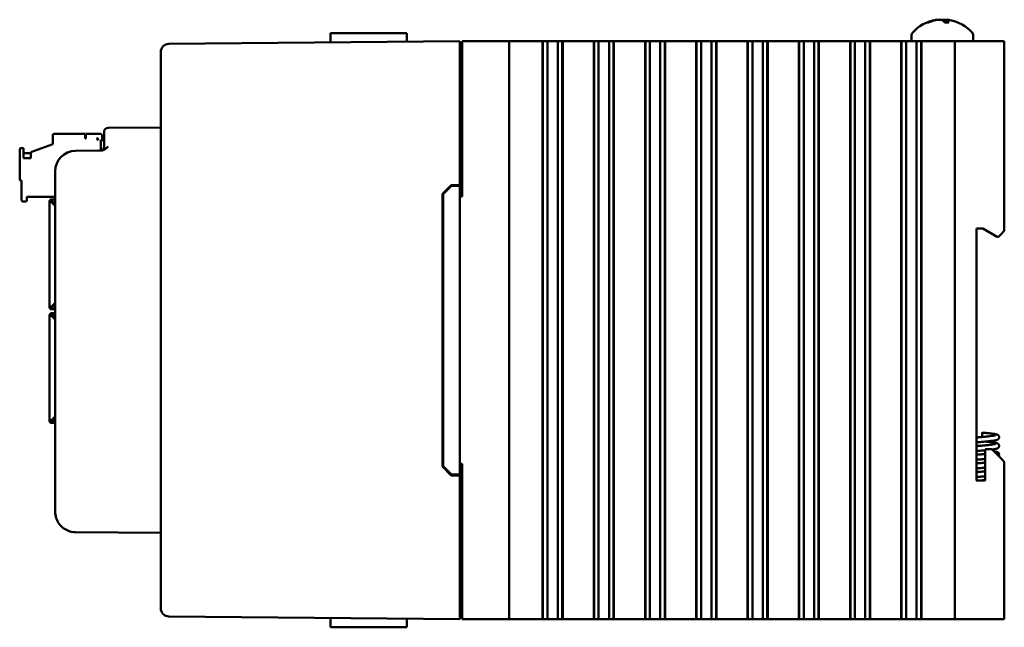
# Model space of a CAD drawing. Header units: inches. Extents: x 1 to 24, y 0.4 to 18.8.
# Tile 24 of 25: x 13.8 to 19.7, y 7.7 to 11.4. Entities that reach past the tile are written whole.
import ezdxf

# ---------------------------------------------------------------- set-up
doc = ezdxf.new("R2010")
doc.units = ezdxf.units.IN
doc.header["$LTSCALE"] = 0.8
doc.header["$MEASUREMENT"] = 0
doc.layers.add('Visible (ANSI)', color=7, linetype='Continuous', lineweight=50)

msp = doc.modelspace()

# ---------------------------------------------------------------- linework, layer by layer
at = {"layer": 'Visible (ANSI)'}
for p, q in [((19.3929, 11.4085), (19.3916, 11.3935)), ((19.2856, 11.3935), (19.2789, 11.3935)), ((19.4077, 11.3935), (19.3818, 11.3935)), ((16.4438, 11.2786), (14.6823, 11.2632)), ((15.6617, 11.3286), (15.6612, 11.2718)), ((15.6617, 11.3286), (15.8737, 11.3286)), ((16.0225, 11.3286), (15.8737, 11.3286)), ((16.0225, 11.3286), (16.1229, 11.3286)), ((16.4438, 11.2786), (16.4438, 11.2286)), ((16.4588, 11.2786), (16.4588, 10.3386)), ((16.4588, 11.2786), (16.4638, 11.2786)), ((16.4638, 11.2786), (16.7238, 11.2786)), ((16.7238, 11.2786), (16.7438, 11.2786)), ((16.7438, 7.7786), (16.7438, 11.2786)), ((16.8188, 11.2786), (16.7438, 11.2786)), ((16.8188, 11.2786), (16.9415, 11.2786)), ((16.9456, 11.2786), (16.9415, 11.2786)), ((16.9456, 11.2786), (16.9468, 11.2786)), ((16.9456, 11.2786), (16.9456, 7.7786)), ((16.9468, 11.2786), (16.9479, 11.2786)), ((16.9468, 11.2786), (16.9468, 7.7786)), ((16.9479, 11.2786), (16.9632, 11.2786)), ((16.9479, 11.2786), (16.9479, 7.7786)), ((16.9632, 11.2786), (16.9753, 11.2786)), ((16.9753, 11.2786), (16.9921, 11.2786)), ((16.9753, 11.2786), (16.9753, 7.7786)), ((16.9921, 11.2786), (17.006, 11.2786)), ((17.006, 11.2786), (17.0076, 11.2786)), ((17.0076, 11.2786), (17.0215, 11.2786)), ((17.0215, 11.2786), (17.0383, 11.2786)), ((17.0383, 11.2786), (17.0504, 11.2786)), ((17.0383, 7.7786), (17.0383, 11.2786)), ((17.0504, 11.2786), (17.0657, 11.2786)), ((17.0657, 11.2786), (17.0668, 11.2786)), ((17.0657, 11.2786), (17.0657, 7.7786)), ((17.0668, 11.2786), (17.068, 11.2786)), ((17.0668, 11.2786), (17.0668, 7.7786)), ((17.0722, 11.2786), (17.068, 11.2786)), ((17.068, 11.2786), (17.068, 7.7786)), ((17.0722, 11.2786), (17.252, 11.2786)), ((17.2562, 11.2786), (17.252, 11.2786)), ((17.2562, 11.2786), (17.2573, 11.2786)), ((17.2562, 11.2786), (17.2562, 7.7786)), ((17.2573, 11.2786), (17.2585, 11.2786)), ((17.2573, 11.2786), (17.2573, 7.7786)), ((17.2585, 11.2786), (17.2738, 11.2786)), ((17.2585, 11.2786), (17.2585, 7.7786)), ((17.2738, 11.2786), (17.2858, 11.2786)), ((17.2858, 11.2786), (17.3027, 11.2786)), ((17.2858, 11.2786), (17.2858, 7.7786)), ((17.3027, 11.2786), (17.3166, 11.2786)), ((17.3166, 11.2786), (17.3182, 11.2786)), ((17.3182, 11.2786), (17.3321, 11.2786)), ((17.3321, 11.2786), (17.3489, 11.2786)), ((17.3489, 7.7786), (17.3489, 11.2786)), ((17.3489, 11.2786), (17.361, 11.2786)), ((17.361, 11.2786), (17.3762, 11.2786)), ((17.3762, 11.2786), (17.3774, 11.2786)), ((17.3762, 11.2786), (17.3762, 7.7786)), ((17.3774, 11.2786), (17.3786, 11.2786)), ((17.3774, 11.2786), (17.3774, 7.7786)), ((17.3827, 11.2786), (17.3786, 11.2786)), ((17.3786, 11.2786), (17.3786, 7.7786)), ((17.3827, 11.2786), (17.5626, 11.2786)), ((17.5667, 11.2786), (17.5626, 11.2786)), ((17.5667, 11.2786), (17.5679, 11.2786)), ((17.5667, 11.2786), (17.5667, 7.7786)), ((17.5679, 11.2786), (17.569, 11.2786)), ((17.5679, 11.2786), (17.5679, 7.7786)), ((17.569, 11.2786), (17.5843, 11.2786)), ((17.569, 11.2786), (17.569, 7.7786)), ((17.5843, 11.2786), (17.5964, 11.2786)), ((17.5964, 11.2786), (17.6132, 11.2786)), ((17.5964, 11.2786), (17.5964, 7.7786)), ((17.6132, 11.2786), (17.6271, 11.2786)), ((17.6271, 11.2786), (17.6287, 11.2786)), ((17.6287, 11.2786), (17.6426, 11.2786)), ((17.6426, 11.2786), (17.6594, 11.2786)), ((17.6594, 7.7786), (17.6594, 11.2786)), ((17.6594, 11.2786), (17.6715, 11.2786)), ((17.6715, 11.2786), (17.6868, 11.2786)), ((17.6868, 11.2786), (17.688, 11.2786)), ((17.6868, 11.2786), (17.6868, 7.7786)), ((17.688, 11.2786), (17.6891, 11.2786)), ((17.688, 11.2786), (17.688, 7.7786)), ((17.6933, 11.2786), (17.6891, 11.2786)), ((17.6891, 11.2786), (17.6891, 7.7786)), ((17.6933, 11.2786), (17.8731, 11.2786)), ((17.8773, 11.2786), (17.8731, 11.2786)), ((17.8773, 11.2786), (17.8784, 11.2786)), ((17.8773, 11.2786), (17.8773, 7.7786)), ((17.8784, 11.2786), (17.8796, 11.2786)), ((17.8784, 11.2786), (17.8784, 7.7786)), ((17.8796, 11.2786), (17.8949, 11.2786)), ((17.8796, 11.2786), (17.8796, 7.7786)), ((17.8949, 11.2786), (17.907, 11.2786)), ((17.907, 11.2786), (17.9238, 11.2786)), ((17.907, 11.2786), (17.907, 7.7786)), ((17.9238, 11.2786), (17.9377, 11.2786)), ((17.9377, 11.2786), (17.9393, 11.2786)), ((17.9393, 11.2786), (17.9532, 11.2786)), ((17.9532, 11.2786), (17.97, 11.2786)), ((17.97, 7.7786), (17.97, 11.2786)), ((17.97, 11.2786), (17.9821, 11.2786)), ((17.9821, 11.2786), (17.9974, 11.2786)), ((17.9974, 11.2786), (17.9985, 11.2786)), ((17.9974, 11.2786), (17.9974, 7.7786)), ((17.9985, 11.2786), (17.9997, 11.2786)), ((17.9985, 11.2786), (17.9985, 7.7786)), ((18.0038, 11.2786), (17.9997, 11.2786)), ((17.9997, 11.2786), (17.9997, 7.7786)), ((18.0038, 11.2786), (18.1837, 11.2786)), ((18.1878, 11.2786), (18.1837, 11.2786)), ((18.1878, 11.2786), (18.189, 11.2786)), ((18.1878, 11.2786), (18.1878, 7.7786)), ((18.189, 11.2786), (18.1902, 11.2786)), ((18.189, 11.2786), (18.189, 7.7786)), ((18.1902, 11.2786), (18.2054, 11.2786)), ((18.1902, 11.2786), (18.1902, 7.7786)), ((18.2054, 11.2786), (18.2175, 11.2786)), ((18.2175, 11.2786), (18.2344, 11.2786)), ((18.2175, 11.2786), (18.2175, 7.7786)), ((18.2344, 11.2786), (18.2482, 11.2786)), ((18.2482, 11.2786), (18.2498, 11.2786)), ((18.2498, 11.2786), (18.2637, 11.2786)), ((18.2637, 11.2786), (18.2806, 11.2786)), ((18.2806, 7.7786), (18.2806, 11.2786)), ((18.2806, 11.2786), (18.2926, 11.2786)), ((18.2926, 11.2786), (18.3079, 11.2786)), ((18.3079, 11.2786), (18.3091, 11.2786)), ((18.3079, 11.2786), (18.3079, 7.7786)), ((18.3091, 11.2786), (18.3102, 11.2786)), ((18.3091, 11.2786), (18.3091, 7.7786)), ((18.3144, 11.2786), (18.3102, 11.2786)), ((18.3102, 11.2786), (18.3102, 7.7786)), ((18.3144, 11.2786), (18.4942, 11.2786)), ((18.4984, 11.2786), (18.4942, 11.2786)), ((18.4984, 11.2786), (18.4996, 11.2786)), ((18.4984, 11.2786), (18.4984, 7.7786)), ((18.4996, 11.2786), (18.5007, 11.2786)), ((18.4996, 11.2786), (18.4996, 7.7786)), ((18.5007, 11.2786), (18.516, 11.2786)), ((18.5007, 11.2786), (18.5007, 7.7786)), ((18.516, 11.2786), (18.5281, 11.2786)), ((18.5281, 11.2786), (18.5449, 11.2786)), ((18.5281, 11.2786), (18.5281, 7.7786)), ((18.5449, 11.2786), (18.5588, 11.2786)), ((18.5588, 11.2786), (18.5604, 11.2786)), ((18.5604, 11.2786), (18.5743, 11.2786)), ((18.5743, 11.2786), (18.5911, 11.2786)), ((18.5911, 7.7786), (18.5911, 11.2786)), ((18.5911, 11.2786), (18.6032, 11.2786)), ((18.6032, 11.2786), (18.6185, 11.2786)), ((18.6185, 11.2786), (18.6196, 11.2786)), ((18.6185, 11.2786), (18.6185, 7.7786)), ((18.6196, 11.2786), (18.6208, 11.2786)), ((18.6196, 11.2786), (18.6196, 7.7786)), ((18.6249, 11.2786), (18.6208, 11.2786)), ((18.6208, 11.2786), (18.6208, 7.7786)), ((18.6249, 11.2786), (18.8048, 11.2786)), ((18.809, 11.2786), (18.8048, 11.2786)), ((18.809, 11.2786), (18.8101, 11.2786)), ((18.809, 11.2786), (18.809, 7.7786)), ((18.8101, 11.2786), (18.8113, 11.2786)), ((18.8101, 11.2786), (18.8101, 7.7786)), ((18.8113, 11.2786), (18.8266, 11.2786)), ((18.8113, 11.2786), (18.8113, 7.7786)), ((18.8266, 11.2786), (18.8386, 11.2786)), ((18.8386, 11.2786), (18.8555, 11.2786)), ((18.8386, 11.2786), (18.8386, 7.7786)), ((18.8555, 11.2786), (18.8693, 11.2786)), ((18.8693, 11.2786), (18.871, 11.2786)), ((18.871, 11.2786), (18.8848, 11.2786)), ((18.8848, 11.2786), (18.9017, 11.2786)), ((18.9017, 7.7786), (18.9017, 11.2786)), ((18.9017, 11.2786), (18.9137, 11.2786)), ((18.9137, 11.2786), (18.929, 11.2786)), ((18.929, 11.2786), (18.9302, 11.2786)), ((18.929, 11.2786), (18.929, 7.7786)), ((18.9302, 11.2786), (18.9313, 11.2786)), ((18.9302, 11.2786), (18.9302, 7.7786)), ((18.9355, 11.2786), (18.9313, 11.2786)), ((18.9313, 11.2786), (18.9313, 7.7786)), ((18.9355, 11.2786), (19.1154, 11.2786)), ((19.1195, 11.2786), (19.1154, 11.2786)), ((19.1195, 11.2786), (19.1207, 11.2786)), ((19.1195, 11.2786), (19.1195, 7.7786)), ((19.1207, 11.2786), (19.1218, 11.2786)), ((19.1207, 11.2786), (19.1207, 7.7786)), ((19.1218, 11.2786), (19.1371, 11.2786)), ((19.1218, 11.2786), (19.1218, 7.7786)), ((19.1371, 11.2786), (19.1492, 11.2786)), ((19.1492, 11.2786), (19.166, 11.2786)), ((19.1492, 11.2786), (19.1492, 7.7786)), ((19.166, 11.2786), (19.1799, 11.2786)), ((19.1799, 11.2786), (19.1815, 11.2786)), ((19.1815, 11.2786), (19.1954, 11.2786)), ((19.1823, 11.3167), (19.1823, 11.2786)), ((19.1954, 11.2786), (19.2122, 11.2786)), ((19.2122, 7.7786), (19.2122, 11.2786)), ((19.2122, 11.2786), (19.2243, 11.2786)), ((19.2243, 11.2786), (19.2396, 11.2786)), ((19.2396, 11.2786), (19.2407, 11.2786)), ((19.2396, 11.2786), (19.2396, 7.7786)), ((19.2407, 11.2786), (19.2419, 11.2786)), ((19.2407, 11.2786), (19.2407, 7.7786)), ((19.246, 11.2786), (19.2419, 11.2786)), ((19.2419, 11.2786), (19.2419, 7.7786)), ((19.246, 11.2786), (19.4238, 11.2786)), ((19.4438, 11.2786), (19.4238, 11.2786)), ((19.4438, 11.2786), (19.4638, 11.2786)), ((19.4438, 11.2786), (19.4438, 7.7786)), ((19.4638, 11.2786), (19.7238, 11.2786)), ((19.5553, 11.3167), (19.5553, 11.2786)), ((19.7238, 11.2786), (19.7438, 11.2786)), ((19.7438, 10.1296), (19.7438, 11.2786)), ((16.4438, 10.4086), (16.4438, 11.2286)), ((14.6328, 11.2128), (14.6328, 11.2132)), ((14.6328, 11.2128), (14.6328, 7.8444)), ((16.4438, 11.2096), (16.4588, 11.2096)), ((14.6328, 10.7571), (14.3135, 10.7543)), ((13.9787, 10.7104), (13.9787, 10.6553)), ((13.9866, 10.7183), (14.1756, 10.7183)), ((14.1756, 10.6908), (14.1756, 10.7183)), ((14.1795, 10.6908), (14.1756, 10.6908)), ((14.1795, 10.7183), (14.2661, 10.7183)), ((14.1795, 10.6908), (14.1795, 10.7183)), ((14.2425, 10.6908), (14.2543, 10.6789)), ((14.2543, 10.6908), (14.2425, 10.6908)), ((14.2543, 10.6908), (14.2543, 10.6789)), ((14.27, 10.6172), (14.27, 10.6789)), ((14.27, 10.6789), (14.2888, 10.6789)), ((14.2779, 10.6789), (14.2779, 10.7065)), ((14.2888, 10.7043), (14.2888, 10.7293)), ((14.2888, 10.7043), (14.2888, 10.6414)), ((13.7779, 10.6238), (13.7779, 10.4427)), ((13.8015, 10.6317), (13.7858, 10.6317)), ((13.8015, 10.5703), (13.8015, 10.6317)), ((13.8449, 10.6066), (13.9787, 10.6553)), ((13.8015, 10.6002), (13.8449, 10.6002)), ((13.8449, 10.5703), (13.8015, 10.5703)), ((13.8449, 10.6066), (13.8449, 10.5703)), ((14.2705, 10.6164), (14.1167, 10.6151)), ((13.9928, 10.4901), (13.9928, 8.4296)), ((13.7858, 10.4349), (13.7897, 10.4349)), ((13.7897, 10.4349), (13.7897, 10.3167)), ((16.3388, 10.3548), (16.3917, 10.4081)), ((16.3438, 10.3527), (16.3938, 10.4032)), ((16.3917, 10.4081), (16.4438, 10.4086)), ((16.4438, 10.4036), (16.3938, 10.4032)), ((16.4438, 10.4036), (16.4438, 10.4086)), ((16.4438, 8.6536), (16.4438, 10.4036)), ((13.8212, 10.3167), (13.8212, 10.3364)), ((13.8212, 10.3364), (13.9928, 10.3364)), ((16.3388, 8.7024), (16.3388, 10.3548)), ((16.3438, 10.3527), (16.3438, 8.7045)), ((16.4438, 10.3386), (16.4588, 10.3386)), ((13.7976, 10.3089), (13.8134, 10.3089)), ((13.9595, 10.309), (13.9595, 9.6724)), ((13.9595, 10.309), (13.963, 10.309)), ((13.963, 10.309), (13.9686, 10.309)), ((13.9928, 10.3208), (13.9713, 10.3208)), ((13.9713, 10.3208), (13.9713, 10.3173)), ((13.9713, 10.3117), (13.9713, 10.3173)), ((13.9928, 10.2824), (13.9713, 10.3038)), ((13.9765, 10.309), (13.9928, 10.2927)), ((13.9792, 10.305), (13.9792, 10.3062)), ((13.9792, 10.305), (13.9792, 10.2959)), ((19.5758, 8.6176), (19.5758, 10.1446)), ((19.5758, 10.1446), (19.6138, 10.1446)), ((19.6138, 10.1446), (19.7004, 10.0946)), ((19.7004, 10.0946), (19.7088, 10.0946)), ((19.7088, 10.0946), (19.7238, 10.1096)), ((19.7438, 10.1296), (19.7238, 10.1096)), ((13.9713, 9.6724), (13.9595, 9.6724)), ((13.9595, 9.6724), (13.9595, 9.6672)), ((13.9674, 9.6724), (13.9674, 9.6672)), ((13.9713, 9.6724), (13.9928, 9.6938)), ((13.9928, 9.6835), (13.9765, 9.6672)), ((13.9765, 9.6672), (13.9765, 9.6554)), ((13.9792, 9.6802), (13.9792, 9.67)), ((13.9595, 9.6148), (13.9595, 9.62)), ((13.9713, 9.6148), (13.9595, 9.6148)), ((13.9595, 8.9782), (13.9595, 9.6148)), ((13.9674, 9.6148), (13.9674, 9.62)), ((13.9713, 9.6633), (13.9765, 9.6633)), ((13.9713, 9.6554), (13.9765, 9.6554)), ((13.9713, 9.6318), (13.9765, 9.6318)), ((13.9713, 9.6239), (13.9765, 9.6239)), ((13.9928, 9.5934), (13.9713, 9.6148)), ((13.9928, 9.6554), (13.9765, 9.6554)), ((13.9765, 9.6318), (13.9928, 9.6318)), ((13.9765, 9.62), (13.9765, 9.6318)), ((13.9765, 9.62), (13.9928, 9.6037)), ((13.9792, 9.6172), (13.9792, 9.607)), ((13.963, 8.9782), (13.9595, 8.9782)), ((13.9686, 8.9782), (13.963, 8.9782)), ((13.9713, 8.9834), (13.9928, 9.0048)), ((13.9713, 8.9755), (13.9713, 8.9699)), ((13.9713, 8.9699), (13.9713, 8.9664)), ((13.9928, 8.9664), (13.9713, 8.9664)), ((13.9928, 8.9945), (13.9765, 8.9782)), ((13.9792, 8.9912), (13.9792, 8.9822)), ((13.9792, 8.981), (13.9792, 8.9822)), ((19.6098, 8.9081), (19.6098, 8.8819)), ((19.6678, 8.8076), (19.627, 8.8076)), ((19.627, 8.8076), (19.627, 8.6176)), ((19.7238, 8.7516), (19.6678, 8.8076)), ((16.4588, 8.7186), (16.4438, 8.7186)), ((16.4588, 8.7186), (16.4588, 7.7786)), ((19.7238, 8.7516), (19.7438, 8.7316)), ((19.7438, 7.7786), (19.7438, 8.7316)), ((16.3917, 8.649), (16.3388, 8.7024)), ((16.3938, 8.654), (16.3438, 8.7045)), ((16.4438, 8.6536), (16.3938, 8.654)), ((16.4438, 8.6486), (16.4438, 8.6536)), ((16.4438, 8.6486), (16.3917, 8.649)), ((16.4438, 7.8286), (16.4438, 8.6486)), ((19.627, 8.6176), (19.5758, 8.6176)), ((14.1167, 8.3046), (14.6328, 8.3001)), ((14.6328, 7.844), (14.6328, 7.8444)), ((16.4438, 7.8476), (16.4588, 7.8476)), ((16.4438, 7.8286), (16.4438, 7.7786)), ((14.6823, 7.794), (16.4438, 7.7786)), ((15.6617, 7.7286), (15.6612, 7.7854)), ((16.4638, 7.7786), (16.4588, 7.7786)), ((16.4638, 7.7786), (16.7238, 7.7786)), ((16.7438, 7.7786), (16.7238, 7.7786)), ((16.7438, 7.7786), (16.8188, 7.7786)), ((16.9415, 7.7786), (16.8188, 7.7786)), ((16.9415, 7.7786), (16.9456, 7.7786)), ((16.9456, 7.7786), (16.9468, 7.7786)), ((16.9468, 7.7786), (16.9479, 7.7786)), ((16.9479, 7.7786), (16.9632, 7.7786)), ((16.9753, 7.7786), (16.9632, 7.7786)), ((16.9921, 7.7786), (16.9753, 7.7786)), ((17.006, 7.7786), (16.9921, 7.7786)), ((17.0076, 7.7786), (17.006, 7.7786)), ((17.0215, 7.7786), (17.0076, 7.7786)), ((17.0383, 7.7786), (17.0215, 7.7786)), ((17.0504, 7.7786), (17.0383, 7.7786)), ((17.0504, 7.7786), (17.0657, 7.7786)), ((17.0657, 7.7786), (17.0668, 7.7786)), ((17.0668, 7.7786), (17.068, 7.7786)), ((17.068, 7.7786), (17.0722, 7.7786)), ((17.252, 7.7786), (17.0722, 7.7786)), ((17.252, 7.7786), (17.2562, 7.7786)), ((17.2562, 7.7786), (17.2573, 7.7786)), ((17.2573, 7.7786), (17.2585, 7.7786)), ((17.2585, 7.7786), (17.2738, 7.7786)), ((17.2858, 7.7786), (17.2738, 7.7786)), ((17.3027, 7.7786), (17.2858, 7.7786)), ((17.3166, 7.7786), (17.3027, 7.7786)), ((17.3182, 7.7786), (17.3166, 7.7786)), ((17.3321, 7.7786), (17.3182, 7.7786)), ((17.3489, 7.7786), (17.3321, 7.7786)), ((17.361, 7.7786), (17.3489, 7.7786)), ((17.361, 7.7786), (17.3762, 7.7786)), ((17.3762, 7.7786), (17.3774, 7.7786)), ((17.3774, 7.7786), (17.3786, 7.7786)), ((17.3786, 7.7786), (17.3827, 7.7786)), ((17.5626, 7.7786), (17.3827, 7.7786)), ((17.5626, 7.7786), (17.5667, 7.7786)), ((17.5667, 7.7786), (17.5679, 7.7786)), ((17.5679, 7.7786), (17.569, 7.7786)), ((17.569, 7.7786), (17.5843, 7.7786)), ((17.5964, 7.7786), (17.5843, 7.7786)), ((17.6132, 7.7786), (17.5964, 7.7786)), ((17.6271, 7.7786), (17.6132, 7.7786)), ((17.6287, 7.7786), (17.6271, 7.7786)), ((17.6426, 7.7786), (17.6287, 7.7786)), ((17.6594, 7.7786), (17.6426, 7.7786)), ((17.6715, 7.7786), (17.6594, 7.7786)), ((17.6715, 7.7786), (17.6868, 7.7786)), ((17.6868, 7.7786), (17.688, 7.7786)), ((17.688, 7.7786), (17.6891, 7.7786)), ((17.6891, 7.7786), (17.6933, 7.7786)), ((17.8731, 7.7786), (17.6933, 7.7786)), ((17.8731, 7.7786), (17.8773, 7.7786)), ((17.8773, 7.7786), (17.8784, 7.7786)), ((17.8784, 7.7786), (17.8796, 7.7786)), ((17.8796, 7.7786), (17.8949, 7.7786)), ((17.907, 7.7786), (17.8949, 7.7786)), ((17.9238, 7.7786), (17.907, 7.7786)), ((17.9377, 7.7786), (17.9238, 7.7786)), ((17.9393, 7.7786), (17.9377, 7.7786)), ((17.9532, 7.7786), (17.9393, 7.7786)), ((17.97, 7.7786), (17.9532, 7.7786)), ((17.9821, 7.7786), (17.97, 7.7786)), ((17.9821, 7.7786), (17.9974, 7.7786)), ((17.9974, 7.7786), (17.9985, 7.7786)), ((17.9985, 7.7786), (17.9997, 7.7786)), ((17.9997, 7.7786), (18.0038, 7.7786)), ((18.1837, 7.7786), (18.0038, 7.7786)), ((18.1837, 7.7786), (18.1878, 7.7786)), ((18.1878, 7.7786), (18.189, 7.7786)), ((18.189, 7.7786), (18.1902, 7.7786)), ((18.1902, 7.7786), (18.2054, 7.7786)), ((18.2175, 7.7786), (18.2054, 7.7786)), ((18.2344, 7.7786), (18.2175, 7.7786)), ((18.2482, 7.7786), (18.2344, 7.7786)), ((18.2498, 7.7786), (18.2482, 7.7786)), ((18.2637, 7.7786), (18.2498, 7.7786)), ((18.2806, 7.7786), (18.2637, 7.7786)), ((18.2926, 7.7786), (18.2806, 7.7786)), ((18.2926, 7.7786), (18.3079, 7.7786)), ((18.3079, 7.7786), (18.3091, 7.7786)), ((18.3091, 7.7786), (18.3102, 7.7786)), ((18.3102, 7.7786), (18.3144, 7.7786)), ((18.4942, 7.7786), (18.3144, 7.7786)), ((18.4942, 7.7786), (18.4984, 7.7786)), ((18.4984, 7.7786), (18.4996, 7.7786)), ((18.4996, 7.7786), (18.5007, 7.7786)), ((18.5007, 7.7786), (18.516, 7.7786)), ((18.5281, 7.7786), (18.516, 7.7786)), ((18.5449, 7.7786), (18.5281, 7.7786)), ((18.5588, 7.7786), (18.5449, 7.7786)), ((18.5604, 7.7786), (18.5588, 7.7786)), ((18.5743, 7.7786), (18.5604, 7.7786)), ((18.5911, 7.7786), (18.5743, 7.7786)), ((18.6032, 7.7786), (18.5911, 7.7786)), ((18.6032, 7.7786), (18.6185, 7.7786)), ((18.6185, 7.7786), (18.6196, 7.7786)), ((18.6196, 7.7786), (18.6208, 7.7786)), ((18.6208, 7.7786), (18.6249, 7.7786)), ((18.8048, 7.7786), (18.6249, 7.7786)), ((18.8048, 7.7786), (18.809, 7.7786)), ((18.809, 7.7786), (18.8101, 7.7786)), ((18.8101, 7.7786), (18.8113, 7.7786)), ((18.8113, 7.7786), (18.8266, 7.7786)), ((18.8386, 7.7786), (18.8266, 7.7786)), ((18.8555, 7.7786), (18.8386, 7.7786)), ((18.8693, 7.7786), (18.8555, 7.7786)), ((18.871, 7.7786), (18.8693, 7.7786)), ((18.8848, 7.7786), (18.871, 7.7786)), ((18.9017, 7.7786), (18.8848, 7.7786)), ((18.9137, 7.7786), (18.9017, 7.7786)), ((18.9137, 7.7786), (18.929, 7.7786)), ((18.929, 7.7786), (18.9302, 7.7786)), ((18.9302, 7.7786), (18.9313, 7.7786)), ((18.9313, 7.7786), (18.9355, 7.7786)), ((19.1154, 7.7786), (18.9355, 7.7786)), ((19.1154, 7.7786), (19.1195, 7.7786)), ((19.1195, 7.7786), (19.1207, 7.7786)), ((19.1207, 7.7786), (19.1218, 7.7786)), ((19.1218, 7.7786), (19.1371, 7.7786)), ((19.1492, 7.7786), (19.1371, 7.7786)), ((19.166, 7.7786), (19.1492, 7.7786)), ((19.1799, 7.7786), (19.166, 7.7786)), ((19.1815, 7.7786), (19.1799, 7.7786)), ((19.1954, 7.7786), (19.1815, 7.7786)), ((19.2122, 7.7786), (19.1954, 7.7786)), ((19.2243, 7.7786), (19.2122, 7.7786)), ((19.2243, 7.7786), (19.2396, 7.7786)), ((19.2396, 7.7786), (19.2407, 7.7786)), ((19.2407, 7.7786), (19.2419, 7.7786)), ((19.2419, 7.7786), (19.246, 7.7786)), ((19.4238, 7.7786), (19.246, 7.7786)), ((19.4238, 7.7786), (19.4438, 7.7786)), ((19.4638, 7.7786), (19.4438, 7.7786)), ((19.4638, 7.7786), (19.7238, 7.7786)), ((19.7438, 7.7786), (19.7238, 7.7786)), ((15.6617, 7.7286), (15.8737, 7.7286)), ((16.0225, 7.7286), (15.8737, 7.7286)), ((16.0225, 7.7286), (16.1229, 7.7286))]:
    msp.add_line(p, q, dxfattribs=at)
for centre, radius, start, end in [((19.3688, 11.1691), 0.2425, 100.82657, 138.45912), ((19.3688, 11.1691), 0.2425, 41.54088, 79.17343), ((19.2023, 11.3167), 0.02, 138.45912, 180), ((19.5353, 11.3167), 0.02, 0, 41.54088), ((14.6828, 11.2132), 0.05, 90.5, 180), ((14.3138, 10.7293), 0.025, 90.5, 180), ((13.9866, 10.7104), 0.00787, 90, 180), ((14.2661, 10.7065), 0.0118, 0, 90), ((13.7858, 10.6238), 0.00787, 90, 180), ((14.2638, 10.6414), 0.025, 270.5, 0), ((14.1178, 10.4901), 0.125, 90.5, 180), ((13.7858, 10.4427), 0.00787, 180, 270), ((13.7976, 10.3167), 0.00787, 180, 270), ((13.8134, 10.3167), 0.00787, 270, 0), ((13.9713, 10.309), 0.0118, 90, 180), ((13.9713, 10.309), 0.00394, 90, 180), ((13.9713, 9.6672), 0.0118, 180, 270), ((13.9713, 9.6672), 0.00394, 180, 270), ((13.9713, 9.62), 0.0118, 90, 180), ((13.9713, 9.62), 0.00394, 90, 180), ((13.9713, 8.9782), 0.0118, 180, 270), ((13.9713, 8.9782), 0.00394, 180, 270), ((14.1178, 8.4296), 0.125, 180, 216.37208), ((14.6828, 7.844), 0.05, 180, 269.5)]:
    msp.add_arc(centre, radius, start, end, dxfattribs=at)
for centre, major_axis, ratio, start_param, end_param in [((19.3711, 11.17), (-0.0807, 0.2284), 0.965147, 6.148166, 6.347066), ((19.3656, 11.17), (0.0626, 0.234), 0.941411, 0.440211, 0.639111), ((19.378, 11.17), (-0.0218, 0.2413), 0.24677, 5.8685, 6.067399), ((19.3597, 11.17), (0.0223, 0.2412), 0.325805, 5.920934, 6.119834)]:
    msp.add_ellipse(centre, major_axis=major_axis, ratio=ratio, start_param=start_param, end_param=end_param, dxfattribs=at)
for points, knots in [([(19.3441, 11.4091), (19.3435, 11.4093), (19.3426, 11.4095), (19.3396, 11.4095), (19.337, 11.4094), (19.3308, 11.4086), (19.327, 11.408), (19.3226, 11.4072), (19.3217, 11.407), (19.3209, 11.4068)], [0.03899714, 0.03899714, 0.03899714, 0.03899714, 0.06091597, 0.06091597, 0.0912553, 0.0912553, 0.12159464, 0.12159464, 0.12829742, 0.12829742, 0.12829742, 0.12829742]), ([(19.3284, 11.4068), (19.3321, 11.4076), (19.3364, 11.4083), (19.3448, 11.4092), (19.3489, 11.4094), (19.3561, 11.4095), (19.3596, 11.4094), (19.3652, 11.4086), (19.3674, 11.408), (19.369, 11.4072), (19.3693, 11.407), (19.3695, 11.4068)], [0, 0, 0, 0, 0.030458, 0.030458, 0.060916, 0.060916, 0.0912553, 0.0912553, 0.1215946, 0.1215946, 0.1282974, 0.1282974, 0.1282974, 0.1282974]), ([(19.3934, 11.4091), (19.3904, 11.4093), (19.3876, 11.4095), (19.3814, 11.4095), (19.3779, 11.4094), (19.3723, 11.4086), (19.3702, 11.408), (19.3688, 11.4073), (19.3688, 11.4073), (19.3688, 11.4073)], [0.03899714, 0.03899714, 0.03899714, 0.03899714, 0.06091597, 0.06091597, 0.0912553, 0.0912553, 0.12159464, 0.12159464, 0.12200406, 0.12200406, 0.12200406, 0.12200406]), ([(19.3945, 11.4068), (19.3933, 11.4076), (19.3927, 11.4083), (19.3933, 11.4092), (19.3944, 11.4094), (19.3979, 11.4095), (19.4005, 11.4094), (19.4068, 11.4086), (19.4105, 11.408), (19.4142, 11.4073), (19.4142, 11.4073), (19.4143, 11.4073)], [0, 0, 0, 0, 0.030458, 0.030458, 0.060916, 0.060916, 0.0912553, 0.0912553, 0.1215946, 0.1215946, 0.1220041, 0.1220041, 0.1220041, 0.1220041]), ([(19.2765, 11.393), (19.2765, 11.393), (19.2765, 11.393), (19.2772, 11.3933), (19.2781, 11.3935), (19.2789, 11.3935)], [0.017596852, 0.017596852, 0.017596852, 0.017596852, 0.01762601, 0.01762601, 0.023499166, 0.023499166, 0.023499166, 0.023499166]), ([(19.4077, 11.3935), (19.4079, 11.3935), (19.4082, 11.3933), (19.4084, 11.393), (19.4084, 11.393), (19.4084, 11.393)], [0.070224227, 0.070224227, 0.070224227, 0.070224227, 0.076097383, 0.076097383, 0.076126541, 0.076126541, 0.076126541, 0.076126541]), ([(14.2705, 10.6164), (14.2744, 10.6164), (14.2789, 10.6172), (14.2892, 10.6211), (14.294, 10.6242), (14.3036, 10.6317), (14.3085, 10.6367), (14.3134, 10.6417), (14.3135, 10.6417), (14.3135, 10.6418)], [0, 0, 0, 0, 0.0302867, 0.0302867, 0.0656682, 0.0656682, 0.1146511, 0.1146511, 0.1151055, 0.1151055, 0.1151055, 0.1151055]), ([(13.9686, 10.309), (13.9689, 10.3081), (13.9694, 10.3072), (13.9703, 10.3055), (13.9708, 10.3047), (13.9713, 10.3038)], [-0.01526468, -0.01526468, -0.01526468, -0.01526468, -0.00763234, -0.00763234, 0, 0, 0, 0]), ([(13.9765, 10.309), (13.9756, 10.3095), (13.9748, 10.31), (13.973, 10.3109), (13.9722, 10.3114), (13.9713, 10.3117)], [-0.01526468, -0.01526468, -0.01526468, -0.01526468, -0.00763234, -0.00763234, 0, 0, 0, 0]), ([(13.9713, 8.9834), (13.9708, 8.9825), (13.9703, 8.9817), (13.9694, 8.9799), (13.9689, 8.9791), (13.9686, 8.9782)], [-0.01526468, -0.01526468, -0.01526468, -0.01526468, -0.00763234, -0.00763234, 0, 0, 0, 0]), ([(13.9713, 8.9755), (13.9722, 8.9758), (13.973, 8.9763), (13.9748, 8.9772), (13.9756, 8.9777), (13.9765, 8.9782)], [-0.01526468, -0.01526468, -0.01526468, -0.01526468, -0.00763234, -0.00763234, 0, 0, 0, 0]), ([(19.6098, 8.9081), (19.6193, 8.9072), (19.6289, 8.9063), (19.647, 8.9045), (19.6556, 8.9036), (19.6711, 8.9018), (19.6781, 8.9008), (19.69, 8.8989), (19.6948, 8.8979), (19.7011, 8.8957), (19.7033, 8.8949), (19.7065, 8.8925), (19.7072, 8.8919), (19.7093, 8.8897), (19.7105, 8.8879), (19.7119, 8.8845), (19.7123, 8.8831), (19.7126, 8.8799), (19.7125, 8.8782), (19.7117, 8.8748), (19.711, 8.8731), (19.7092, 8.8701), (19.708, 8.8689), (19.7058, 8.8669), (19.7047, 8.8662), (19.7022, 8.8648), (19.7009, 8.8642), (19.6963, 8.8626), (19.693, 8.8618), (19.685, 8.8603), (19.6805, 8.8596), (19.6676, 8.8578), (19.6584, 8.8567), (19.6395, 8.8547), (19.6298, 8.8538), (19.6106, 8.852), (19.6008, 8.8511), (19.5862, 8.8496), (19.5809, 8.8491), (19.5758, 8.8486)], [0, 0, 0, 0, 0.0728813, 0.0728813, 0.1450202, 0.1450202, 0.218815, 0.218815, 0.2967807, 0.2967807, 0.3346159, 0.3346159, 0.3458628, 0.3458628, 0.3655469, 0.3655469, 0.3786091, 0.3786091, 0.3930253, 0.3930253, 0.4091573, 0.4091573, 0.42532, 0.42532, 0.4424665, 0.4424665, 0.466294, 0.466294, 0.5248431, 0.5248431, 0.5807184, 0.5807184, 0.665026, 0.665026, 0.7400516, 0.7400516, 0.8127045, 0.8127045, 0.8551553, 0.8551553, 0.8551553, 0.8551553]), ([(19.5758, 8.8786), (19.5847, 8.8795), (19.5943, 8.8804), (19.6134, 8.8822), (19.623, 8.8832), (19.6411, 8.8849), (19.6498, 8.8858), (19.6649, 8.8876), (19.6717, 8.8885), (19.6821, 8.8901), (19.6862, 8.8909), (19.6889, 8.8917), (19.6894, 8.8919), (19.6894, 8.8919)], [11.0376623, 11.0376623, 11.0376623, 11.0376623, 11.1112429, 11.1112429, 11.1836872, 11.1836872, 11.2549424, 11.2549424, 11.3247436, 11.3247436, 11.3913693, 11.3913693, 11.4155055, 11.4155055, 11.4155055, 11.4155055]), ([(19.5758, 8.8261), (19.5826, 8.8268), (19.5898, 8.8275), (19.6064, 8.8291), (19.6162, 8.83), (19.6347, 8.8318), (19.6436, 8.8327), (19.6597, 8.8345), (19.667, 8.8353), (19.6787, 8.837), (19.6835, 8.8379), (19.6877, 8.8388), (19.6887, 8.8391), (19.6893, 8.8393), (19.6894, 8.8394), (19.6894, 8.8394)], [9.5578131, 9.5578131, 9.5578131, 9.5578131, 9.6136525, 9.6136525, 9.6864331, 9.6864331, 9.7579681, 9.7579681, 9.8281964, 9.8281964, 9.8959125, 9.8959125, 9.9249875, 9.9249875, 9.9357369, 9.9357369, 9.9357369, 9.9357369]), ([(19.6293, 8.8538), (19.6321, 8.8535), (19.6348, 8.8532), (19.6464, 8.8521), (19.6551, 8.8512), (19.6707, 8.8493), (19.6777, 8.8484), (19.6897, 8.8464), (19.6945, 8.8455), (19.7009, 8.8433), (19.703, 8.8425), (19.7063, 8.8402), (19.7071, 8.8395), (19.7092, 8.8373), (19.7105, 8.8355), (19.7119, 8.8321), (19.7123, 8.8306), (19.7126, 8.8275), (19.7125, 8.8259), (19.7121, 8.824), (19.712, 8.8236), (19.7116, 8.8221), (19.7111, 8.8209), (19.7097, 8.8183), (19.7086, 8.817), (19.7063, 8.8148), (19.7052, 8.814), (19.7028, 8.8126), (19.7015, 8.812), (19.6976, 8.8105), (19.695, 8.8098), (19.6884, 8.8084), (19.6844, 8.8077), (19.6767, 8.8065), (19.6733, 8.8061), (19.6697, 8.8056)], [1.5300752, 1.5300752, 1.5300752, 1.5300752, 1.5514289, 1.5514289, 1.6236222, 1.6236222, 1.6973688, 1.6973688, 1.775178, 1.775178, 1.8137865, 1.8137865, 1.8255127, 1.8255127, 1.845464, 1.845464, 1.8587555, 1.8587555, 1.8719896, 1.8719896, 1.8755882, 1.8755882, 1.8864366, 1.8864366, 1.9029456, 1.9029456, 1.9197274, 1.9197274, 1.9417168, 1.9417168, 1.9902603, 1.9902603, 2.0441217, 2.0441217, 2.0803509, 2.0803509, 2.0803509, 2.0803509]), ([(19.627, 8.801), (19.626, 8.8009), (19.6251, 8.8009), (19.6147, 8.7999), (19.605, 8.7989), (19.5888, 8.7974), (19.5821, 8.7967), (19.5758, 8.7961)], [2.2022071, 2.2022071, 2.2022071, 2.2022071, 2.2094741, 2.2094741, 2.2823406, 2.2823406, 2.3351716, 2.3351716, 2.3351716, 2.3351716]), ([(19.5758, 8.7736), (19.5821, 8.7742), (19.5888, 8.7749), (19.605, 8.7764), (19.6148, 8.7774), (19.6251, 8.7784), (19.626, 8.7785), (19.627, 8.7785)], [8.0777181, 8.0777181, 8.0777181, 8.0777181, 8.1299575, 8.1299575, 8.2028121, 8.2028121, 8.2101332, 8.2101332, 8.2101332, 8.2101332]), ([(19.6798, 8.7955), (19.6828, 8.7951), (19.6856, 8.7946), (19.6938, 8.7931), (19.6979, 8.7923), (19.7043, 8.7892), (19.7062, 8.788), (19.7089, 8.7851), (19.7097, 8.7841), (19.7112, 8.7815), (19.712, 8.7796), (19.7126, 8.7758), (19.7126, 8.7739), (19.7119, 8.7703), (19.7112, 8.7685), (19.7101, 8.7666), (19.7098, 8.7662), (19.7095, 8.7658)], [3.1625141, 3.1625141, 3.1625141, 3.1625141, 3.1975082, 3.1975082, 3.2779191, 3.2779191, 3.3066602, 3.3066602, 3.318542, 3.318542, 3.3355627, 3.3355627, 3.3516507, 3.3516507, 3.3676747, 3.3676747, 3.3723122, 3.3723122, 3.3723122, 3.3723122]), ([(19.6887, 8.7866), (19.6888, 8.7867), (19.6889, 8.7867), (19.6893, 8.7868), (19.6894, 8.7869), (19.6894, 8.7869)], [8.43756053, 8.43756053, 8.43756053, 8.43756053, 8.44208337, 8.44208337, 8.45566274, 8.45566274, 8.45566274, 8.45566274]), ([(19.627, 8.7485), (19.6256, 8.7484), (19.6242, 8.7483), (19.6134, 8.7472), (19.6037, 8.7463), (19.588, 8.7448), (19.5817, 8.7442), (19.5758, 8.7436)], [3.6822871, 3.6822871, 3.6822871, 3.6822871, 3.6928824, 3.6928824, 3.7656804, 3.7656804, 3.8152615, 3.8152615, 3.8152615, 3.8152615]), ([(19.5758, 8.7211), (19.5818, 8.7217), (19.5881, 8.7223), (19.6039, 8.7238), (19.6137, 8.7248), (19.6244, 8.7258), (19.6257, 8.7259), (19.627, 8.726)], [6.5976455, 6.5976455, 6.5976455, 6.5976455, 6.6469959, 6.6469959, 6.7199111, 6.7199111, 6.7300704, 6.7300704, 6.7300704, 6.7300704]), ([(19.5902, 8.7225), (19.5853, 8.723), (19.5805, 8.7235), (19.5759, 8.7239), (19.5758, 8.724), (19.5758, 8.724)], [7.45008262, 7.45008262, 7.45008262, 7.45008262, 7.48800248, 7.48800248, 7.48842922, 7.48842922, 7.48842922, 7.48842922]), ([(19.627, 8.696), (19.6233, 8.6957), (19.6195, 8.6953), (19.6064, 8.6941), (19.5967, 8.6932), (19.5836, 8.6919), (19.5796, 8.6915), (19.5758, 8.6911)], [5.1621803, 5.1621803, 5.1621803, 5.1621803, 5.1906789, 5.1906789, 5.2631351, 5.2631351, 5.295182, 5.295182, 5.295182, 5.295182]), ([(19.5758, 8.6686), (19.5846, 8.6695), (19.5942, 8.6704), (19.6114, 8.6721), (19.6193, 8.6728), (19.627, 8.6735)], [5.1177573, 5.1177573, 5.1177573, 5.1177573, 5.1906789, 5.1906789, 5.2501394, 5.2501394, 5.2501394, 5.2501394]), ([(19.5902, 8.67), (19.586, 8.6704), (19.5819, 8.6708), (19.5772, 8.6713), (19.5765, 8.6714), (19.5758, 8.6715)], [5.97004701, 5.97004701, 5.97004701, 5.97004701, 6.00251243, 6.00251243, 6.00842449, 6.00842449, 6.00842449, 6.00842449]), ([(19.627, 8.6435), (19.6263, 8.6435), (19.6257, 8.6434), (19.6156, 8.6424), (19.6059, 8.6415), (19.5894, 8.6399), (19.5824, 8.6392), (19.5758, 8.6386)], [6.6420571, 6.6420571, 6.6420571, 6.6420571, 6.6469959, 6.6469959, 6.7199111, 6.7199111, 6.7750138, 6.7750138, 6.7750138, 6.7750138]), ([(19.591, 8.6176), (19.5929, 8.6178), (19.5948, 8.618), (19.6061, 8.619), (19.6159, 8.62), (19.6258, 8.6209), (19.6264, 8.621), (19.627, 8.621)], [3.67819234, 3.67819234, 3.67819234, 3.67819234, 3.69288244, 3.69288244, 3.76568044, 3.76568044, 3.77030081, 3.77030081, 3.77030081, 3.77030081]), ([(14.0171, 8.3555), (14.0221, 8.3486), (14.0282, 8.3419), (14.0441, 8.328), (14.0541, 8.3213), (14.0812, 8.3088), (14.0986, 8.3048), (14.1165, 8.3046), (14.1166, 8.3046), (14.1167, 8.3046)], [0, 0, 0, 0, 0.0646905, 0.0646905, 0.143745, 0.143745, 0.2537219, 0.2537219, 0.2542444, 0.2542444, 0.2542444, 0.2542444])]:
    msp.add_open_spline(points, degree=3, knots=knots, dxfattribs=at)
for points in [[(16.1229, 11.3286), (16.1231, 11.3022), (16.1234, 11.2758)], [(16.1229, 7.7286), (16.1231, 7.755), (16.1234, 7.7814)]]:
    msp.add_rational_spline(points, [1.00000000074, 1.0000000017, 1.00000000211], degree=2, dxfattribs=at)
for points in [[(13.963, 10.309), (13.9652, 10.3072), (13.9682, 10.3055), (13.9713, 10.3038)], [(13.9765, 10.309), (13.9748, 10.3121), (13.9731, 10.3151), (13.9713, 10.3173)], [(13.9595, 10.1121), (13.9595, 10.1112), (13.9595, 10.1103), (13.9595, 10.1094)], [(13.9595, 10.0006), (13.9595, 9.9997), (13.9595, 9.9988), (13.9595, 9.9979)], [(13.9595, 9.2893), (13.9595, 9.2884), (13.9595, 9.2874), (13.9595, 9.2866)], [(13.9595, 9.1778), (13.9595, 9.1769), (13.9595, 9.176), (13.9595, 9.1751)], [(13.9713, 8.9834), (13.9682, 8.9816), (13.9652, 8.98), (13.963, 8.9782)], [(13.9713, 8.9699), (13.9731, 8.9721), (13.9748, 8.9751), (13.9765, 8.9782)], [(19.5902, 8.8275), (19.5853, 8.828), (19.5804, 8.8285), (19.5758, 8.829)], [(19.5902, 8.775), (19.5853, 8.7755), (19.5804, 8.776), (19.5758, 8.7765)], [(19.5894, 8.6176), (19.5848, 8.618), (19.5802, 8.6185), (19.5758, 8.619)]]:
    msp.add_open_spline(points, degree=3, dxfattribs=at)

doc.saveas('drawing.dxf')
